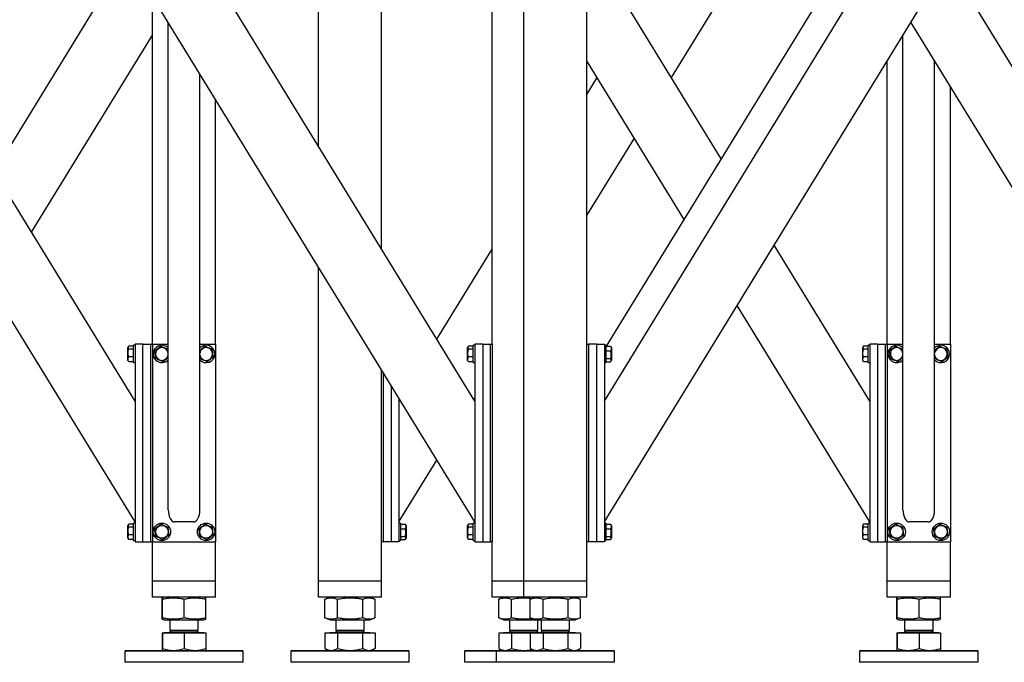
# Model space of a CAD drawing. Header units: millimetres. Extents: x 5 to 589, y 5 to 415.
# Tile 47 of 126: x 57 to 107, y 365 to 397. Entities that reach past the tile are written whole.
import ezdxf

# ---------------------------------------------------------------- set-up
doc = ezdxf.new("R2010")
doc.units = ezdxf.units.MM
doc.layers.add('TRAIT-FORT', color=4, linetype='Continuous', lineweight=25)

msp = doc.modelspace()

# ---------------------------------------------------------------- linework, layer by layer
at = {"layer": 'TRAIT-FORT', "color": 4, "linetype": 'Continuous', "lineweight": 25}
for p, q in [((55.883, 389.486), (62.605, 400.439)), ((80.203, 371.769), (62.403, 400.769)), ((80.203, 377.886), (66.157, 400.769)), ((72.283, 390.79), (72.283, 400.769)), ((75.483, 385.576), (75.483, 400.769)), ((81.083, 380.769), (81.083, 400.769)), ((82.683, 368.769), (82.683, 400.769)), ((85.883, 380.769), (85.883, 400.769)), ((92.683, 390.138), (86.378, 400.409)), ((86.763, 377.886), (100.808, 400.769)), ((86.763, 371.769), (104.563, 400.769)), ((86.864, 380.659), (99.113, 400.614)), ((90.16, 394.248), (94.073, 400.623)), ((117.803, 377.886), (104.16, 400.113)), ((63.883, 380.769), (63.883, 398.358)), ((64.683, 372.381), (64.683, 397.054)), ((117.803, 371.769), (102.283, 397.054)), ((57.76, 386.428), (63.883, 396.403)), ((101.883, 372.381), (101.883, 396.403)), ((63.003, 377.886), (52.36, 395.225)), ((90.805, 387.079), (85.883, 395.099)), ((101.083, 380.769), (101.083, 395.099)), ((103.483, 372.381), (103.483, 395.099)), ((66.283, 372.381), (66.283, 394.448)), ((85.883, 393.396), (86.405, 394.248)), ((104.283, 380.769), (104.283, 393.796)), ((67.083, 380.769), (67.083, 393.144)), ((63.003, 371.769), (50.483, 392.167)), ((85.883, 387.279), (88.283, 391.189)), ((78.283, 381.014), (81.083, 385.576)), ((100.203, 377.886), (95.36, 385.776)), ((72.283, 368.769), (72.283, 384.672)), ((100.203, 371.769), (93.483, 382.717)), ((62.67, 380.639), (62.643, 380.592)), ((62.643, 379.946), (62.643, 380.592)), ((62.923, 380.659), (62.683, 380.659)), ((62.923, 380.506), (62.683, 380.506)), ((63.003, 380.709), (62.923, 380.709)), ((62.923, 379.829), (62.923, 380.709)), ((63.003, 380.769), (63.003, 370.769)), ((63.403, 380.769), (63.003, 380.769)), ((63.403, 370.769), (63.403, 380.769)), ((63.403, 380.769), (63.803, 380.769)), ((63.803, 370.769), (63.803, 380.769)), ((63.803, 380.769), (63.883, 380.769)), ((63.883, 380.769), (63.883, 370.769)), ((63.883, 380.769), (64.683, 380.769)), ((66.283, 380.769), (67.083, 380.769)), ((67.083, 380.769), (67.083, 370.769)), ((79.87, 380.639), (79.843, 380.592)), ((79.843, 379.946), (79.843, 380.592)), ((80.123, 380.659), (79.883, 380.659)), ((80.123, 380.506), (79.883, 380.506)), ((80.203, 380.709), (80.123, 380.709)), ((80.123, 379.829), (80.123, 380.709)), ((80.203, 380.769), (80.203, 370.769)), ((80.603, 380.769), (80.203, 380.769)), ((80.603, 380.769), (80.603, 370.769)), ((80.603, 380.769), (81.003, 380.769)), ((81.003, 370.769), (81.003, 380.769)), ((81.003, 380.769), (81.083, 380.769)), ((81.083, 380.769), (81.083, 370.769)), ((85.883, 370.769), (85.883, 380.769)), ((85.883, 380.769), (85.963, 380.769)), ((85.963, 380.769), (85.963, 370.769)), ((86.363, 380.769), (85.963, 380.769)), ((86.363, 380.769), (86.363, 370.769)), ((86.363, 380.769), (86.763, 380.769)), ((86.763, 380.769), (86.763, 370.769)), ((86.843, 380.709), (86.763, 380.709)), ((86.843, 380.709), (86.843, 380.439)), ((86.843, 380.659), (87.083, 380.659)), ((86.843, 380.439), (86.843, 379.829)), ((86.843, 380.422), (87.083, 380.422)), ((87.083, 380.659), (87.094, 380.638)), ((87.123, 380.592), (87.096, 380.639)), ((87.123, 380.592), (87.123, 380.229)), ((99.87, 380.639), (99.843, 380.592)), ((99.843, 379.946), (99.843, 380.592)), ((100.123, 380.659), (99.883, 380.659)), ((100.123, 380.506), (99.883, 380.506)), ((100.203, 380.709), (100.123, 380.709)), ((100.123, 379.829), (100.123, 380.709)), ((100.203, 380.769), (100.203, 370.769)), ((100.603, 380.769), (100.203, 380.769)), ((100.603, 380.769), (101.003, 380.769)), ((100.603, 370.769), (100.603, 380.769)), ((101.003, 370.769), (101.003, 380.769)), ((101.003, 380.769), (101.083, 380.769)), ((101.083, 380.769), (101.083, 370.769)), ((101.083, 380.769), (101.883, 380.769)), ((103.483, 380.769), (104.283, 380.769)), ((104.283, 380.769), (104.283, 370.769)), ((62.643, 379.946), (62.67, 379.899)), ((62.683, 379.879), (62.671, 379.9)), ((62.923, 380.116), (62.683, 380.116)), ((62.923, 379.879), (62.683, 379.879)), ((66.29, 380.032), (66.283, 380.087)), ((79.843, 379.946), (79.87, 379.899)), ((79.883, 379.879), (79.871, 379.9)), ((80.123, 380.116), (79.883, 380.116)), ((80.123, 379.879), (79.883, 379.879)), ((86.843, 380.032), (87.083, 380.032)), ((86.843, 379.879), (87.083, 379.879)), ((87.096, 379.899), (87.123, 379.946)), ((87.123, 380.229), (87.123, 379.946)), ((99.843, 379.946), (99.87, 379.899)), ((99.883, 379.879), (99.871, 379.9)), ((100.123, 380.116), (99.883, 380.116)), ((100.123, 379.879), (99.883, 379.879)), ((103.49, 380.032), (103.483, 380.087)), ((62.923, 379.829), (63.003, 379.829)), ((75.483, 370.769), (75.483, 379.459)), ((80.123, 379.829), (80.203, 379.829)), ((86.763, 379.829), (86.843, 379.829)), ((100.123, 379.829), (100.203, 379.829)), ((75.563, 379.329), (75.563, 370.769)), ((75.963, 378.677), (75.963, 370.769)), ((76.363, 378.025), (76.363, 370.769)), ((76.363, 377.886), (76.405, 377.956)), ((80.16, 377.956), (80.203, 378.025)), ((76.363, 371.769), (78.283, 374.897)), ((62.67, 371.639), (62.643, 371.592)), ((62.643, 370.946), (62.643, 371.592)), ((62.923, 371.659), (62.683, 371.659)), ((62.923, 371.506), (62.683, 371.506)), ((63.003, 371.709), (62.923, 371.709)), ((62.923, 370.829), (62.923, 371.709)), ((65.963, 371.769), (65.003, 371.769)), ((76.443, 371.709), (76.363, 371.709)), ((76.443, 371.709), (76.443, 371.439)), ((76.443, 371.659), (76.683, 371.659)), ((76.443, 371.439), (76.443, 370.829)), ((76.443, 371.422), (76.683, 371.422)), ((76.683, 371.659), (76.694, 371.638)), ((76.723, 371.592), (76.696, 371.639)), ((76.723, 371.592), (76.723, 371.229)), ((79.87, 371.639), (79.843, 371.592)), ((79.843, 370.946), (79.843, 371.592)), ((80.123, 371.659), (79.883, 371.659)), ((80.123, 371.506), (79.883, 371.506)), ((80.203, 371.709), (80.123, 371.709)), ((80.123, 370.829), (80.123, 371.709)), ((86.843, 371.709), (86.763, 371.709)), ((86.843, 371.709), (86.843, 371.439)), ((86.843, 371.659), (87.083, 371.659)), ((86.843, 371.439), (86.843, 370.829)), ((86.843, 371.422), (87.083, 371.422)), ((87.083, 371.659), (87.094, 371.638)), ((87.123, 371.592), (87.096, 371.639)), ((87.123, 371.592), (87.123, 371.229)), ((99.87, 371.639), (99.843, 371.592)), ((99.843, 370.946), (99.843, 371.592)), ((100.123, 371.659), (99.883, 371.659)), ((100.123, 371.506), (99.883, 371.506)), ((100.203, 371.709), (100.123, 371.709)), ((100.123, 370.829), (100.123, 371.709)), ((103.163, 371.769), (102.203, 371.769)), ((62.643, 370.946), (62.67, 370.899)), ((62.683, 370.879), (62.671, 370.9)), ((62.923, 371.116), (62.683, 371.116)), ((76.443, 371.032), (76.683, 371.032)), ((76.696, 370.899), (76.723, 370.946)), ((76.723, 371.229), (76.723, 370.946)), ((79.843, 370.946), (79.87, 370.899)), ((79.883, 370.879), (79.871, 370.9)), ((80.123, 371.116), (79.883, 371.116)), ((86.843, 371.032), (87.083, 371.032)), ((87.096, 370.899), (87.123, 370.946)), ((87.123, 371.229), (87.123, 370.946)), ((99.843, 370.946), (99.87, 370.899)), ((99.883, 370.879), (99.871, 370.9)), ((100.123, 371.116), (99.883, 371.116)), ((62.923, 370.879), (62.683, 370.879)), ((62.923, 370.829), (63.003, 370.829)), ((63.003, 370.769), (63.403, 370.769)), ((63.403, 370.769), (63.803, 370.769)), ((63.883, 370.769), (63.803, 370.769)), ((63.883, 368.769), (63.883, 370.769)), ((63.883, 370.769), (67.083, 370.769)), ((67.083, 368.769), (67.083, 370.769)), ((75.483, 368.769), (75.483, 370.769)), ((75.563, 370.769), (75.483, 370.769)), ((75.963, 370.769), (75.563, 370.769)), ((76.363, 370.769), (75.963, 370.769)), ((76.363, 370.829), (76.443, 370.829)), ((76.443, 370.879), (76.683, 370.879)), ((80.123, 370.879), (79.883, 370.879)), ((80.123, 370.829), (80.203, 370.829)), ((80.203, 370.769), (80.603, 370.769)), ((80.603, 370.769), (81.003, 370.769)), ((81.083, 370.769), (81.003, 370.769)), ((81.083, 368.769), (81.083, 370.769)), ((85.883, 368.769), (85.883, 370.769)), ((85.963, 370.769), (85.883, 370.769)), ((86.363, 370.769), (85.963, 370.769)), ((86.763, 370.769), (86.363, 370.769)), ((86.763, 370.829), (86.843, 370.829)), ((86.843, 370.879), (87.083, 370.879)), ((100.123, 370.879), (99.883, 370.879)), ((100.123, 370.829), (100.203, 370.829)), ((100.203, 370.769), (100.603, 370.769)), ((100.603, 370.769), (101.003, 370.769)), ((101.083, 370.769), (101.003, 370.769)), ((101.083, 368.769), (101.083, 370.769)), ((101.083, 370.769), (104.283, 370.769)), ((104.283, 368.769), (104.283, 370.769)), ((64.203, 368.769), (63.883, 368.769)), ((63.883, 367.969), (63.883, 368.769)), ((66.763, 368.769), (64.203, 368.769)), ((67.083, 368.769), (66.763, 368.769)), ((67.083, 367.969), (67.083, 368.769)), ((72.603, 368.769), (72.283, 368.769)), ((72.283, 367.969), (72.283, 368.769)), ((75.163, 368.769), (72.603, 368.769)), ((75.483, 368.769), (75.163, 368.769)), ((75.483, 367.969), (75.483, 368.769)), ((81.403, 368.769), (81.083, 368.769)), ((81.083, 367.969), (81.083, 368.769)), ((82.683, 368.769), (81.403, 368.769)), ((83.003, 368.769), (82.683, 368.769)), ((82.683, 367.969), (82.683, 368.769)), ((85.563, 368.769), (83.003, 368.769)), ((85.883, 368.769), (85.563, 368.769)), ((85.883, 367.969), (85.883, 368.769)), ((101.403, 368.769), (101.083, 368.769)), ((101.083, 367.969), (101.083, 368.769)), ((103.963, 368.769), (101.403, 368.769)), ((104.283, 368.769), (103.963, 368.769)), ((104.283, 367.969), (104.283, 368.769)), ((64.203, 367.969), (63.883, 367.969)), ((66.763, 367.969), (64.203, 367.969)), ((64.474, 367.969), (64.382, 367.932)), ((66.584, 367.932), (66.492, 367.969)), ((67.083, 367.969), (66.763, 367.969)), ((72.603, 367.969), (72.283, 367.969)), ((75.163, 367.969), (72.603, 367.969)), ((72.874, 367.969), (72.621, 367.867)), ((75.144, 367.867), (74.892, 367.969)), ((75.483, 367.969), (75.163, 367.969)), ((81.403, 367.969), (81.083, 367.969)), ((82.683, 367.969), (81.403, 367.969)), ((81.674, 367.969), (81.421, 367.867)), ((83.003, 367.969), (82.683, 367.969)), ((85.563, 367.969), (83.003, 367.969)), ((83.274, 367.969), (83.021, 367.867)), ((85.544, 367.867), (85.292, 367.969)), ((85.883, 367.969), (85.563, 367.969)), ((101.403, 367.969), (101.083, 367.969)), ((103.963, 367.969), (101.403, 367.969)), ((101.674, 367.969), (101.582, 367.932)), ((103.784, 367.932), (103.692, 367.969)), ((104.283, 367.969), (103.963, 367.969)), ((64.375, 366.915), (64.375, 367.864)), ((64.391, 366.915), (64.391, 367.864)), ((65.498, 366.915), (65.498, 367.864)), ((66.59, 366.915), (66.59, 367.864)), ((72.622, 367.867), (72.613, 367.864)), ((72.613, 366.915), (72.613, 367.864)), ((73.261, 366.915), (73.261, 367.864)), ((74.531, 366.915), (74.531, 367.864)), ((75.153, 366.915), (75.153, 367.864)), ((81.422, 367.867), (81.413, 367.864)), ((81.413, 366.915), (81.413, 367.864)), ((82.061, 366.915), (82.061, 367.864)), ((83.022, 367.867), (83.013, 367.864)), ((83.013, 366.915), (83.013, 367.864)), ((83.661, 366.915), (83.661, 367.864)), ((84.931, 366.915), (84.931, 367.864)), ((85.553, 366.915), (85.553, 367.864)), ((101.575, 366.915), (101.575, 367.864)), ((101.591, 366.915), (101.591, 367.864)), ((102.698, 366.915), (102.698, 367.864)), ((103.79, 366.915), (103.79, 367.864)), ((72.613, 366.915), (72.622, 366.911)), ((72.621, 366.911), (72.874, 366.809)), ((74.892, 366.809), (75.144, 366.911)), ((81.413, 366.915), (81.422, 366.911)), ((81.421, 366.911), (81.674, 366.809)), ((83.013, 366.915), (83.022, 366.911)), ((83.021, 366.911), (83.274, 366.809)), ((85.292, 366.809), (85.544, 366.911)), ((64.382, 366.846), (64.474, 366.809)), ((64.474, 366.809), (66.363, 366.809)), ((64.763, 366.809), (64.763, 366.296)), ((66.203, 366.296), (66.203, 366.809)), ((66.363, 366.809), (66.492, 366.809)), ((66.492, 366.809), (66.583, 366.846)), ((72.874, 366.809), (73.389, 366.809)), ((73.163, 366.809), (73.163, 366.296)), ((73.389, 366.809), (74.892, 366.809)), ((74.603, 366.296), (74.603, 366.809)), ((81.674, 366.809), (83.274, 366.809)), ((81.963, 366.809), (81.963, 366.296)), ((83.274, 366.809), (83.789, 366.809)), ((83.403, 366.296), (83.403, 366.809)), ((83.563, 366.809), (83.563, 366.296)), ((83.789, 366.809), (85.292, 366.809)), ((85.003, 366.296), (85.003, 366.809)), ((101.582, 366.846), (101.674, 366.809)), ((101.674, 366.809), (103.563, 366.809)), ((101.963, 366.809), (101.963, 366.296)), ((103.403, 366.296), (103.403, 366.809)), ((103.563, 366.809), (103.692, 366.809)), ((103.692, 366.809), (103.783, 366.846)), ((64.375, 366.161), (64.375, 365.367)), ((64.375, 366.161), (64.391, 366.161)), ((64.391, 366.161), (64.391, 365.367)), ((64.391, 366.161), (65.498, 366.161)), ((64.461, 366.169), (64.461, 366.161)), ((64.461, 366.169), (66.505, 366.169)), ((64.849, 366.296), (64.763, 366.209)), ((64.763, 366.296), (66.203, 366.296)), ((64.763, 366.209), (64.864, 366.209)), ((64.864, 366.209), (66.203, 366.209)), ((65.498, 366.161), (65.498, 365.367)), ((65.498, 366.161), (66.59, 366.161)), ((66.203, 366.209), (66.116, 366.296)), ((66.505, 366.161), (66.505, 366.169)), ((66.59, 366.161), (66.59, 365.367)), ((72.613, 366.161), (72.613, 365.367)), ((72.613, 366.161), (73.261, 366.161)), ((72.861, 366.169), (72.861, 366.161)), ((72.861, 366.169), (74.905, 366.169)), ((73.249, 366.296), (73.163, 366.209)), ((73.163, 366.296), (74.603, 366.296)), ((73.163, 366.209), (74.603, 366.209)), ((73.261, 366.161), (74.531, 366.161)), ((73.261, 366.161), (73.261, 365.367)), ((74.603, 366.209), (74.516, 366.296)), ((74.531, 365.367), (74.531, 366.161)), ((74.531, 366.161), (75.153, 366.161)), ((74.905, 366.161), (74.905, 366.169)), ((75.153, 366.161), (75.153, 365.367)), ((81.413, 366.161), (81.413, 365.367)), ((81.413, 366.161), (82.061, 366.161)), ((81.661, 366.169), (81.661, 366.161)), ((81.661, 366.169), (81.804, 366.169)), ((81.804, 366.169), (83.261, 366.169)), ((82.049, 366.296), (81.963, 366.209)), ((81.963, 366.296), (82.064, 366.296)), ((81.963, 366.209), (83.05, 366.209)), ((82.061, 366.161), (82.061, 365.367)), ((82.061, 366.161), (83.013, 366.161)), ((82.064, 366.296), (83.403, 366.296)), ((83.013, 366.161), (83.013, 365.367)), ((83.013, 366.161), (83.661, 366.161)), ((83.05, 366.209), (83.403, 366.209)), ((83.261, 366.169), (83.261, 366.161)), ((83.261, 366.169), (85.305, 366.169)), ((83.403, 366.209), (83.316, 366.296)), ((83.649, 366.296), (83.563, 366.209)), ((83.563, 366.296), (85.003, 366.296)), ((83.563, 366.209), (85.003, 366.209)), ((83.661, 366.161), (83.661, 365.367)), ((83.661, 366.161), (84.931, 366.161)), ((85.003, 366.209), (84.916, 366.296)), ((84.931, 365.367), (84.931, 366.161)), ((84.931, 366.161), (85.553, 366.161)), ((85.305, 366.161), (85.305, 366.169)), ((85.553, 366.161), (85.553, 365.367)), ((101.575, 366.161), (101.575, 365.367)), ((101.575, 366.161), (101.591, 366.161)), ((101.591, 366.161), (101.591, 365.367)), ((101.591, 366.161), (102.698, 366.161)), ((101.661, 366.169), (101.661, 366.161)), ((101.661, 366.169), (103.705, 366.169)), ((102.049, 366.296), (101.963, 366.209)), ((101.963, 366.296), (103.403, 366.296)), ((101.963, 366.209), (102.064, 366.209)), ((102.064, 366.209), (103.403, 366.209)), ((102.698, 366.161), (102.698, 365.367)), ((102.698, 366.161), (103.79, 366.161)), ((103.403, 366.209), (103.316, 366.296)), ((103.705, 366.161), (103.705, 366.169)), ((103.79, 366.161), (103.79, 365.367)), ((62.523, 365.269), (62.483, 365.229)), ((62.483, 365.229), (62.483, 364.669)), ((64.23, 365.229), (62.483, 365.229)), ((62.523, 365.269), (64.247, 365.269)), ((68.483, 365.229), (64.23, 365.229)), ((64.247, 365.269), (68.443, 365.269)), ((68.483, 365.229), (68.443, 365.269)), ((68.483, 364.669), (68.483, 365.229)), ((70.923, 365.269), (70.883, 365.229)), ((70.883, 365.229), (70.883, 364.669)), ((76.883, 365.229), (70.883, 365.229)), ((70.923, 365.269), (76.843, 365.269)), ((72.621, 365.363), (72.613, 365.367)), ((72.621, 365.363), (72.783, 365.269)), ((74.983, 365.269), (75.145, 365.363)), ((76.883, 365.229), (76.843, 365.269)), ((76.883, 364.669), (76.883, 365.229)), ((79.723, 365.269), (79.683, 365.229)), ((79.683, 365.229), (79.683, 364.669)), ((81.283, 365.229), (79.683, 365.229)), ((79.723, 365.269), (81.323, 365.269)), ((81.323, 365.269), (81.283, 365.229)), ((81.283, 365.229), (81.283, 364.669)), ((87.283, 365.229), (81.283, 365.229)), ((81.323, 365.269), (87.243, 365.269)), ((81.421, 365.363), (81.413, 365.367)), ((81.421, 365.363), (81.583, 365.269)), ((83.021, 365.363), (83.013, 365.367)), ((83.021, 365.363), (83.183, 365.269)), ((85.383, 365.269), (85.545, 365.363)), ((87.283, 365.229), (87.243, 365.269)), ((87.283, 364.669), (87.283, 365.229)), ((99.723, 365.269), (99.683, 365.229)), ((99.683, 365.229), (99.683, 364.669)), ((101.43, 365.229), (99.683, 365.229)), ((99.723, 365.269), (101.447, 365.269)), ((105.683, 365.229), (101.43, 365.229)), ((101.447, 365.269), (105.643, 365.269)), ((105.683, 365.229), (105.643, 365.269)), ((105.683, 364.669), (105.683, 365.229)), ((68.483, 364.669), (62.483, 364.669)), ((76.609, 364.669), (70.883, 364.669)), ((76.883, 364.669), (76.609, 364.669)), ((81.283, 364.669), (79.683, 364.669)), ((87.009, 364.669), (81.283, 364.669)), ((87.283, 364.669), (87.009, 364.669)), ((105.683, 364.669), (99.683, 364.669))]:
    msp.add_line(p, q, dxfattribs=at)
for centre, radius in [((64.363, 371.269), 0.44), ((64.363, 371.269), 0.323), ((66.603, 371.269), 0.44), ((66.603, 371.269), 0.323), ((101.563, 371.269), 0.44), ((101.563, 371.269), 0.323), ((103.803, 371.269), 0.44), ((103.803, 371.269), 0.323)]:
    msp.add_circle(centre, radius, dxfattribs=at)
for centre, radius, start, end in [((64.363, 380.269), 0.44, 157.2765, 316.6582), ((64.363, 380.269), 0.44, 43.3418, 157.2765), ((64.363, 380.269), 0.323, 7.8151, 187.0938), ((66.603, 380.269), 0.323, 187.0938, 172.1849), ((66.603, 380.269), 0.44, 223.3418, 136.6582), ((101.563, 380.269), 0.44, 157.2765, 316.6582), ((101.563, 380.269), 0.44, 43.3418, 157.2765), ((101.563, 380.269), 0.323, 7.8151, 187.0938), ((103.803, 380.269), 0.323, 187.0938, 172.1849), ((103.803, 380.269), 0.44, 223.3418, 136.6582), ((64.363, 380.269), 0.323, 187.0938, 352.1849), ((101.563, 380.269), 0.323, 187.0938, 352.1849), ((64.723, 366.209), 0.04, 270, 0), ((66.243, 366.209), 0.04, 180, 270), ((73.123, 366.209), 0.04, 270, 0), ((74.643, 366.209), 0.04, 180, 270), ((81.923, 366.209), 0.04, 270, 0), ((83.443, 366.209), 0.04, 180, 270), ((83.523, 366.209), 0.04, 270, 0), ((85.043, 366.209), 0.04, 180, 270), ((101.923, 366.209), 0.04, 270, 0), ((103.443, 366.209), 0.04, 180, 270)]:
    msp.add_arc(centre, radius, start, end, dxfattribs=at)
for centre, start_param, end_param in [((65.003, 372.381), 1.570796, 3.141593), ((65.963, 372.381), 3.141593, 4.712389), ((102.203, 372.381), 1.570796, 3.141593), ((103.163, 372.381), 3.141593, 4.712389)]:
    msp.add_ellipse(centre, major_axis=(0, 0.612), ratio=0.523113, start_param=start_param, end_param=end_param, dxfattribs=at)
for points, knots in [([(62.683, 380.116), (62.671, 380.166), (62.651, 380.248), (62.653, 380.367), (62.667, 380.447), (62.679, 380.493), (62.683, 380.506)], [0, 0, 0, 0, 0.385549, 0.637642, 0.896546, 1, 1, 1, 1]), ([(62.683, 380.659), (62.674, 380.645), (62.656, 380.619), (62.65, 380.579), (62.659, 380.541), (62.675, 380.518), (62.683, 380.506)], [0, 0, 0, 0, 0.264605, 0.534948, 0.765343, 1, 1, 1, 1]), ([(64.314, 380.659), (64.287, 380.638), (64.232, 380.597), (64.151, 380.535), (64.073, 380.476), (64.025, 380.44), (64.001, 380.422)], [0, 0, 0, 0, 0.264605, 0.534948, 0.765343, 1, 1, 1, 1]), ([(64.05, 380.032), (64.043, 380.082), (64.033, 380.164), (64.018, 380.283), (64.008, 380.363), (64.003, 380.409), (64.001, 380.422)], [0, 0, 0, 0, 0.385549, 0.637642, 0.896546, 1, 1, 1, 1]), ([(64.314, 380.659), (64.346, 380.645), (64.409, 380.619), (64.503, 380.579), (64.593, 380.541), (64.648, 380.518), (64.676, 380.506)], [0, 0, 0, 0, 0.2646049, 0.5349477, 0.7653431, 1, 1, 1, 1]), ([(64.683, 380.451), (64.682, 380.456), (64.68, 380.475), (64.678, 380.493), (64.676, 380.506)], [0, 0, 0, 0, 0.2777344, 1, 1, 1, 1]), ([(66.554, 380.659), (66.527, 380.638), (66.472, 380.597), (66.391, 380.535), (66.327, 380.487), (66.293, 380.461), (66.283, 380.453)], [0, 0, 0, 0, 0.305751, 0.618131, 0.884353, 1, 1, 1, 1]), ([(66.554, 380.659), (66.586, 380.645), (66.649, 380.619), (66.743, 380.579), (66.833, 380.541), (66.888, 380.518), (66.916, 380.506)], [0, 0, 0, 0, 0.2646049, 0.5349477, 0.7653431, 1, 1, 1, 1]), ([(66.964, 380.116), (66.958, 380.166), (66.948, 380.248), (66.933, 380.367), (66.923, 380.447), (66.918, 380.493), (66.916, 380.506)], [0, 0, 0, 0, 0.385549, 0.637642, 0.896546, 1, 1, 1, 1]), ([(79.883, 380.116), (79.871, 380.166), (79.851, 380.248), (79.853, 380.367), (79.867, 380.447), (79.879, 380.493), (79.883, 380.506)], [0, 0, 0, 0, 0.385549, 0.637642, 0.896546, 1, 1, 1, 1]), ([(79.883, 380.659), (79.874, 380.645), (79.856, 380.619), (79.85, 380.579), (79.859, 380.541), (79.875, 380.518), (79.883, 380.506)], [0, 0, 0, 0, 0.264605, 0.534948, 0.765343, 1, 1, 1, 1]), ([(87.083, 380.659), (87.091, 380.638), (87.109, 380.597), (87.116, 380.535), (87.106, 380.476), (87.09, 380.44), (87.083, 380.422)], [0, 0, 0, 0, 0.264605, 0.534948, 0.765343, 1, 1, 1, 1]), ([(87.083, 380.032), (87.095, 380.082), (87.115, 380.164), (87.113, 380.283), (87.099, 380.363), (87.086, 380.409), (87.083, 380.422)], [0, 0, 0, 0, 0.3855495, 0.6376419, 0.8965462, 1, 1, 1, 1]), ([(99.883, 380.116), (99.871, 380.166), (99.851, 380.248), (99.853, 380.367), (99.867, 380.447), (99.879, 380.493), (99.883, 380.506)], [0, 0, 0, 0, 0.385549, 0.637642, 0.896546, 1, 1, 1, 1]), ([(99.883, 380.659), (99.874, 380.645), (99.856, 380.619), (99.85, 380.579), (99.859, 380.541), (99.875, 380.518), (99.883, 380.506)], [0, 0, 0, 0, 0.264605, 0.534948, 0.765343, 1, 1, 1, 1]), ([(101.514, 380.659), (101.487, 380.638), (101.432, 380.597), (101.351, 380.535), (101.273, 380.476), (101.225, 380.44), (101.201, 380.422)], [0, 0, 0, 0, 0.264605, 0.534948, 0.765343, 1, 1, 1, 1]), ([(101.25, 380.032), (101.243, 380.082), (101.233, 380.164), (101.218, 380.283), (101.208, 380.363), (101.203, 380.409), (101.201, 380.422)], [0, 0, 0, 0, 0.385549, 0.637642, 0.896546, 1, 1, 1, 1]), ([(101.514, 380.659), (101.546, 380.645), (101.609, 380.619), (101.703, 380.579), (101.793, 380.541), (101.848, 380.518), (101.876, 380.506)], [0, 0, 0, 0, 0.264605, 0.534948, 0.765343, 1, 1, 1, 1]), ([(101.883, 380.451), (101.882, 380.456), (101.88, 380.475), (101.878, 380.493), (101.876, 380.506)], [0, 0, 0, 0, 0.277734, 1, 1, 1, 1]), ([(103.754, 380.659), (103.727, 380.638), (103.672, 380.597), (103.591, 380.535), (103.527, 380.487), (103.493, 380.461), (103.483, 380.453)], [0, 0, 0, 0, 0.305751, 0.618131, 0.884353, 1, 1, 1, 1]), ([(103.754, 380.659), (103.786, 380.645), (103.849, 380.619), (103.943, 380.579), (104.033, 380.541), (104.088, 380.518), (104.116, 380.506)], [0, 0, 0, 0, 0.264605, 0.534948, 0.765343, 1, 1, 1, 1]), ([(104.164, 380.116), (104.158, 380.166), (104.148, 380.248), (104.133, 380.367), (104.123, 380.447), (104.118, 380.493), (104.116, 380.506)], [0, 0, 0, 0, 0.385549, 0.637642, 0.896546, 1, 1, 1, 1]), ([(62.683, 379.879), (62.674, 379.9), (62.656, 379.942), (62.65, 380.003), (62.659, 380.062), (62.675, 380.098), (62.683, 380.116)], [0, 0, 0, 0, 0.264605, 0.534948, 0.765343, 1, 1, 1, 1]), ([(64.411, 379.879), (64.38, 379.893), (64.316, 379.92), (64.222, 379.959), (64.132, 379.997), (64.077, 380.021), (64.05, 380.032)], [0, 0, 0, 0, 0.264605, 0.534948, 0.765343, 1, 1, 1, 1]), ([(64.411, 379.879), (64.438, 379.9), (64.493, 379.942), (64.575, 380.003), (64.638, 380.051), (64.672, 380.077), (64.683, 380.085)], [0, 0, 0, 0, 0.305751, 0.618131, 0.884353, 1, 1, 1, 1]), ([(66.651, 379.879), (66.62, 379.893), (66.556, 379.92), (66.462, 379.959), (66.372, 379.997), (66.317, 380.021), (66.29, 380.032)], [0, 0, 0, 0, 0.264605, 0.534948, 0.765343, 1, 1, 1, 1]), ([(66.651, 379.879), (66.678, 379.9), (66.733, 379.942), (66.815, 380.003), (66.893, 380.062), (66.94, 380.098), (66.964, 380.116)], [0, 0, 0, 0, 0.264605, 0.534948, 0.765343, 1, 1, 1, 1]), ([(79.883, 379.879), (79.874, 379.9), (79.856, 379.942), (79.85, 380.003), (79.859, 380.062), (79.875, 380.098), (79.883, 380.116)], [0, 0, 0, 0, 0.264605, 0.534948, 0.765343, 1, 1, 1, 1]), ([(87.083, 379.879), (87.091, 379.893), (87.109, 379.92), (87.116, 379.959), (87.106, 379.997), (87.09, 380.021), (87.083, 380.032)], [0, 0, 0, 0, 0.264605, 0.534948, 0.765343, 1, 1, 1, 1]), ([(99.883, 379.879), (99.874, 379.9), (99.856, 379.942), (99.85, 380.003), (99.859, 380.062), (99.875, 380.098), (99.883, 380.116)], [0, 0, 0, 0, 0.264605, 0.534948, 0.765343, 1, 1, 1, 1]), ([(101.611, 379.879), (101.58, 379.893), (101.516, 379.92), (101.422, 379.959), (101.332, 379.997), (101.277, 380.021), (101.25, 380.032)], [0, 0, 0, 0, 0.264605, 0.534948, 0.765343, 1, 1, 1, 1]), ([(101.611, 379.879), (101.638, 379.9), (101.693, 379.942), (101.775, 380.003), (101.838, 380.051), (101.872, 380.077), (101.883, 380.085)], [0, 0, 0, 0, 0.305751, 0.618131, 0.884353, 1, 1, 1, 1]), ([(103.851, 379.879), (103.82, 379.893), (103.756, 379.92), (103.662, 379.959), (103.572, 379.997), (103.517, 380.021), (103.49, 380.032)], [0, 0, 0, 0, 0.264605, 0.534948, 0.765343, 1, 1, 1, 1]), ([(103.851, 379.879), (103.878, 379.9), (103.933, 379.942), (104.015, 380.003), (104.093, 380.062), (104.14, 380.098), (104.164, 380.116)], [0, 0, 0, 0, 0.264605, 0.534948, 0.765343, 1, 1, 1, 1]), ([(62.683, 371.116), (62.671, 371.166), (62.651, 371.248), (62.653, 371.367), (62.667, 371.447), (62.679, 371.493), (62.683, 371.506)], [0, 0, 0, 0, 0.385549, 0.637642, 0.896546, 1, 1, 1, 1]), ([(62.683, 371.659), (62.674, 371.645), (62.656, 371.619), (62.65, 371.579), (62.659, 371.541), (62.675, 371.518), (62.683, 371.506)], [0, 0, 0, 0, 0.264605, 0.534948, 0.765343, 1, 1, 1, 1]), ([(64.314, 371.659), (64.287, 371.638), (64.232, 371.597), (64.151, 371.535), (64.073, 371.476), (64.025, 371.44), (64.001, 371.422)], [0, 0, 0, 0, 0.264605, 0.534948, 0.765343, 1, 1, 1, 1]), ([(64.05, 371.032), (64.043, 371.082), (64.033, 371.164), (64.018, 371.283), (64.008, 371.363), (64.003, 371.409), (64.001, 371.422)], [0, 0, 0, 0, 0.385549, 0.637642, 0.896546, 1, 1, 1, 1]), ([(64.314, 371.659), (64.346, 371.645), (64.409, 371.619), (64.503, 371.579), (64.593, 371.541), (64.648, 371.518), (64.676, 371.506)], [0, 0, 0, 0, 0.2646049, 0.5349477, 0.7653431, 1, 1, 1, 1]), ([(64.724, 371.116), (64.718, 371.166), (64.708, 371.248), (64.693, 371.367), (64.683, 371.447), (64.678, 371.493), (64.676, 371.506)], [0, 0, 0, 0, 0.385549, 0.637642, 0.896546, 1, 1, 1, 1]), ([(66.554, 371.659), (66.527, 371.638), (66.472, 371.597), (66.391, 371.535), (66.313, 371.476), (66.265, 371.44), (66.241, 371.422)], [0, 0, 0, 0, 0.264605, 0.534948, 0.765343, 1, 1, 1, 1]), ([(66.29, 371.032), (66.283, 371.082), (66.273, 371.164), (66.258, 371.283), (66.248, 371.363), (66.243, 371.409), (66.241, 371.422)], [0, 0, 0, 0, 0.385549, 0.637642, 0.896546, 1, 1, 1, 1]), ([(66.554, 371.659), (66.586, 371.645), (66.649, 371.619), (66.743, 371.579), (66.833, 371.541), (66.888, 371.518), (66.916, 371.506)], [0, 0, 0, 0, 0.2646049, 0.5349477, 0.7653431, 1, 1, 1, 1]), ([(66.964, 371.116), (66.958, 371.166), (66.948, 371.248), (66.933, 371.367), (66.923, 371.447), (66.918, 371.493), (66.916, 371.506)], [0, 0, 0, 0, 0.385549, 0.637642, 0.896546, 1, 1, 1, 1]), ([(76.683, 371.659), (76.691, 371.638), (76.709, 371.597), (76.716, 371.535), (76.706, 371.476), (76.69, 371.44), (76.683, 371.422)], [0, 0, 0, 0, 0.264605, 0.534948, 0.765343, 1, 1, 1, 1]), ([(76.683, 371.032), (76.695, 371.082), (76.715, 371.164), (76.713, 371.283), (76.699, 371.363), (76.686, 371.409), (76.683, 371.422)], [0, 0, 0, 0, 0.385549, 0.637642, 0.896546, 1, 1, 1, 1]), ([(79.883, 371.116), (79.871, 371.166), (79.851, 371.248), (79.853, 371.367), (79.867, 371.447), (79.879, 371.493), (79.883, 371.506)], [0, 0, 0, 0, 0.385549, 0.637642, 0.896546, 1, 1, 1, 1]), ([(79.883, 371.659), (79.874, 371.645), (79.856, 371.619), (79.85, 371.579), (79.859, 371.541), (79.875, 371.518), (79.883, 371.506)], [0, 0, 0, 0, 0.264605, 0.534948, 0.765343, 1, 1, 1, 1]), ([(87.083, 371.659), (87.091, 371.638), (87.109, 371.597), (87.116, 371.535), (87.106, 371.476), (87.09, 371.44), (87.083, 371.422)], [0, 0, 0, 0, 0.264605, 0.534948, 0.765343, 1, 1, 1, 1]), ([(87.083, 371.032), (87.095, 371.082), (87.115, 371.164), (87.113, 371.283), (87.099, 371.363), (87.086, 371.409), (87.083, 371.422)], [0, 0, 0, 0, 0.385549, 0.637642, 0.896546, 1, 1, 1, 1]), ([(99.883, 371.116), (99.871, 371.166), (99.851, 371.248), (99.853, 371.367), (99.867, 371.447), (99.879, 371.493), (99.883, 371.506)], [0, 0, 0, 0, 0.385549, 0.637642, 0.896546, 1, 1, 1, 1]), ([(99.883, 371.659), (99.874, 371.645), (99.856, 371.619), (99.85, 371.579), (99.859, 371.541), (99.875, 371.518), (99.883, 371.506)], [0, 0, 0, 0, 0.264605, 0.534948, 0.765343, 1, 1, 1, 1]), ([(101.514, 371.659), (101.487, 371.638), (101.432, 371.597), (101.351, 371.535), (101.273, 371.476), (101.225, 371.44), (101.201, 371.422)], [0, 0, 0, 0, 0.264605, 0.534948, 0.765343, 1, 1, 1, 1]), ([(101.25, 371.032), (101.243, 371.082), (101.233, 371.164), (101.218, 371.283), (101.208, 371.363), (101.203, 371.409), (101.201, 371.422)], [0, 0, 0, 0, 0.385549, 0.637642, 0.896546, 1, 1, 1, 1]), ([(101.514, 371.659), (101.546, 371.645), (101.609, 371.619), (101.703, 371.579), (101.793, 371.541), (101.848, 371.518), (101.876, 371.506)], [0, 0, 0, 0, 0.264605, 0.534948, 0.765343, 1, 1, 1, 1]), ([(101.924, 371.116), (101.918, 371.166), (101.908, 371.248), (101.893, 371.367), (101.883, 371.447), (101.878, 371.493), (101.876, 371.506)], [0, 0, 0, 0, 0.385549, 0.637642, 0.896546, 1, 1, 1, 1]), ([(103.754, 371.659), (103.727, 371.638), (103.672, 371.597), (103.591, 371.535), (103.513, 371.476), (103.465, 371.44), (103.441, 371.422)], [0, 0, 0, 0, 0.264605, 0.534948, 0.765343, 1, 1, 1, 1]), ([(103.49, 371.032), (103.483, 371.082), (103.473, 371.164), (103.458, 371.283), (103.448, 371.363), (103.443, 371.409), (103.441, 371.422)], [0, 0, 0, 0, 0.385549, 0.637642, 0.896546, 1, 1, 1, 1]), ([(103.754, 371.659), (103.786, 371.645), (103.849, 371.619), (103.943, 371.579), (104.033, 371.541), (104.088, 371.518), (104.116, 371.506)], [0, 0, 0, 0, 0.264605, 0.534948, 0.765343, 1, 1, 1, 1]), ([(104.164, 371.116), (104.158, 371.166), (104.148, 371.248), (104.133, 371.367), (104.123, 371.447), (104.118, 371.493), (104.116, 371.506)], [0, 0, 0, 0, 0.385549, 0.637642, 0.896546, 1, 1, 1, 1]), ([(62.683, 370.879), (62.674, 370.9), (62.656, 370.942), (62.65, 371.003), (62.659, 371.062), (62.675, 371.098), (62.683, 371.116)], [0, 0, 0, 0, 0.264605, 0.534948, 0.765343, 1, 1, 1, 1]), ([(64.411, 370.879), (64.38, 370.893), (64.316, 370.92), (64.222, 370.959), (64.132, 370.997), (64.077, 371.021), (64.05, 371.032)], [0, 0, 0, 0, 0.264605, 0.534948, 0.765343, 1, 1, 1, 1]), ([(64.411, 370.879), (64.438, 370.9), (64.493, 370.942), (64.575, 371.003), (64.653, 371.062), (64.7, 371.098), (64.724, 371.116)], [0, 0, 0, 0, 0.264605, 0.534948, 0.765343, 1, 1, 1, 1]), ([(66.651, 370.879), (66.62, 370.893), (66.556, 370.92), (66.462, 370.959), (66.372, 370.997), (66.317, 371.021), (66.29, 371.032)], [0, 0, 0, 0, 0.264605, 0.534948, 0.765343, 1, 1, 1, 1]), ([(66.651, 370.879), (66.678, 370.9), (66.733, 370.942), (66.815, 371.003), (66.893, 371.062), (66.94, 371.098), (66.964, 371.116)], [0, 0, 0, 0, 0.264605, 0.534948, 0.765343, 1, 1, 1, 1]), ([(76.683, 370.879), (76.691, 370.893), (76.709, 370.92), (76.716, 370.959), (76.706, 370.997), (76.69, 371.021), (76.683, 371.032)], [0, 0, 0, 0, 0.264605, 0.534948, 0.765343, 1, 1, 1, 1]), ([(79.883, 370.879), (79.874, 370.9), (79.856, 370.942), (79.85, 371.003), (79.859, 371.062), (79.875, 371.098), (79.883, 371.116)], [0, 0, 0, 0, 0.264605, 0.534948, 0.765343, 1, 1, 1, 1]), ([(87.083, 370.879), (87.091, 370.893), (87.109, 370.92), (87.116, 370.959), (87.106, 370.997), (87.09, 371.021), (87.083, 371.032)], [0, 0, 0, 0, 0.264605, 0.534948, 0.765343, 1, 1, 1, 1]), ([(99.883, 370.879), (99.874, 370.9), (99.856, 370.942), (99.85, 371.003), (99.859, 371.062), (99.875, 371.098), (99.883, 371.116)], [0, 0, 0, 0, 0.264605, 0.534948, 0.765343, 1, 1, 1, 1]), ([(101.611, 370.879), (101.58, 370.893), (101.516, 370.92), (101.422, 370.959), (101.332, 370.997), (101.277, 371.021), (101.25, 371.032)], [0, 0, 0, 0, 0.264605, 0.534948, 0.765343, 1, 1, 1, 1]), ([(101.611, 370.879), (101.638, 370.9), (101.693, 370.942), (101.775, 371.003), (101.853, 371.062), (101.9, 371.098), (101.924, 371.116)], [0, 0, 0, 0, 0.264605, 0.534948, 0.765343, 1, 1, 1, 1]), ([(103.851, 370.879), (103.82, 370.893), (103.756, 370.92), (103.662, 370.959), (103.572, 370.997), (103.517, 371.021), (103.49, 371.032)], [0, 0, 0, 0, 0.264605, 0.534948, 0.765343, 1, 1, 1, 1]), ([(103.851, 370.879), (103.878, 370.9), (103.933, 370.942), (104.015, 371.003), (104.093, 371.062), (104.14, 371.098), (104.164, 371.116)], [0, 0, 0, 0, 0.264605, 0.534948, 0.765343, 1, 1, 1, 1]), ([(64.375, 367.864), (64.376, 367.879), (64.378, 367.909), (64.381, 367.931), (64.384, 367.934), (64.386, 367.923), (64.388, 367.901), (64.39, 367.876), (64.391, 367.864)], [0, 0, 0, 0, 0.202068, 0.3827, 0.555315, 0.692992, 0.838894, 1, 1, 1, 1]), ([(64.391, 367.864), (64.464, 367.879), (64.604, 367.909), (64.81, 367.931), (64.993, 367.934), (65.163, 367.923), (65.327, 367.901), (65.439, 367.876), (65.498, 367.864)], [0, 0, 0, 0, 0.202068, 0.3827, 0.555315, 0.692992, 0.838894, 1, 1, 1, 1]), ([(65.498, 367.864), (65.571, 367.879), (65.709, 367.909), (65.912, 367.931), (66.092, 367.934), (66.259, 367.923), (66.422, 367.901), (66.532, 367.876), (66.59, 367.864)], [0, 0, 0, 0, 0.202068, 0.3827, 0.555315, 0.692992, 0.838894, 1, 1, 1, 1]), ([(66.59, 367.864), (66.589, 367.879), (66.587, 367.908), (66.585, 367.93), (66.583, 367.93), (66.583, 367.93)], [0, 0, 0, 0, 0.412744, 0.781701, 1, 1, 1, 1]), ([(72.613, 367.864), (72.656, 367.879), (72.738, 367.909), (72.858, 367.931), (72.965, 367.934), (73.065, 367.923), (73.161, 367.901), (73.227, 367.876), (73.261, 367.864)], [0, 0, 0, 0, 0.202068, 0.3827, 0.555315, 0.692992, 0.838894, 1, 1, 1, 1]), ([(73.261, 367.864), (73.346, 367.879), (73.506, 367.909), (73.742, 367.931), (73.952, 367.934), (74.146, 367.923), (74.335, 367.901), (74.464, 367.876), (74.531, 367.864)], [0, 0, 0, 0, 0.202068, 0.3827, 0.555315, 0.692992, 0.838894, 1, 1, 1, 1]), ([(74.531, 367.864), (74.573, 367.879), (74.651, 367.909), (74.767, 367.931), (74.869, 367.934), (74.964, 367.923), (75.054, 367.901), (75.113, 367.879), (75.143, 367.867)], [0, 0, 0, 0, 0.205279, 0.388781, 0.564138, 0.704003, 0.852224, 1, 1, 1, 1]), ([(81.413, 367.864), (81.456, 367.879), (81.538, 367.909), (81.658, 367.931), (81.765, 367.934), (81.865, 367.923), (81.961, 367.901), (82.027, 367.876), (82.061, 367.864)], [0, 0, 0, 0, 0.202068, 0.3827, 0.555315, 0.692992, 0.838894, 1, 1, 1, 1]), ([(82.061, 367.864), (82.146, 367.879), (82.306, 367.909), (82.542, 367.931), (82.752, 367.934), (82.939, 367.924), (83.052, 367.909), (83.107, 367.902)], [0, 0, 0, 0, 0.245713, 0.465358, 0.675256, 0.84267, 1, 1, 1, 1]), ([(83.013, 367.864), (83.056, 367.879), (83.138, 367.909), (83.258, 367.931), (83.365, 367.934), (83.465, 367.923), (83.561, 367.901), (83.627, 367.876), (83.661, 367.864)], [0, 0, 0, 0, 0.202068, 0.3827, 0.555315, 0.692992, 0.838894, 1, 1, 1, 1]), ([(83.661, 367.864), (83.746, 367.879), (83.906, 367.909), (84.142, 367.931), (84.352, 367.934), (84.546, 367.923), (84.735, 367.901), (84.864, 367.876), (84.931, 367.864)], [0, 0, 0, 0, 0.202068, 0.3827, 0.555315, 0.692992, 0.838894, 1, 1, 1, 1]), ([(84.931, 367.864), (84.973, 367.879), (85.051, 367.909), (85.167, 367.931), (85.269, 367.934), (85.364, 367.923), (85.454, 367.901), (85.513, 367.879), (85.543, 367.867)], [0, 0, 0, 0, 0.205279, 0.388781, 0.564138, 0.704003, 0.852224, 1, 1, 1, 1]), ([(101.575, 367.864), (101.576, 367.879), (101.578, 367.909), (101.581, 367.931), (101.584, 367.934), (101.586, 367.923), (101.588, 367.901), (101.59, 367.876), (101.591, 367.864)], [0, 0, 0, 0, 0.202068, 0.3827, 0.555315, 0.692992, 0.838894, 1, 1, 1, 1]), ([(101.591, 367.864), (101.664, 367.879), (101.804, 367.909), (102.01, 367.931), (102.193, 367.934), (102.363, 367.923), (102.527, 367.901), (102.639, 367.876), (102.698, 367.864)], [0, 0, 0, 0, 0.202068, 0.3827, 0.555315, 0.692992, 0.838894, 1, 1, 1, 1]), ([(102.698, 367.864), (102.771, 367.879), (102.909, 367.909), (103.112, 367.931), (103.292, 367.934), (103.459, 367.923), (103.622, 367.901), (103.732, 367.876), (103.79, 367.864)], [0, 0, 0, 0, 0.202068, 0.3827, 0.555315, 0.692992, 0.838894, 1, 1, 1, 1]), ([(103.79, 367.864), (103.789, 367.879), (103.787, 367.908), (103.785, 367.93), (103.783, 367.93), (103.783, 367.93)], [0, 0, 0, 0, 0.412744, 0.781701, 1, 1, 1, 1]), ([(64.391, 366.915), (64.389, 366.899), (64.388, 366.869), (64.385, 366.847), (64.382, 366.844), (64.38, 366.855), (64.378, 366.878), (64.376, 366.902), (64.375, 366.915)], [0, 0, 0, 0, 0.202068, 0.3827, 0.555315, 0.692992, 0.838894, 1, 1, 1, 1]), ([(65.498, 366.915), (65.424, 366.899), (65.284, 366.869), (65.078, 366.847), (64.896, 366.844), (64.726, 366.855), (64.562, 366.878), (64.449, 366.902), (64.391, 366.915)], [0, 0, 0, 0, 0.202068, 0.3827, 0.555315, 0.692992, 0.838894, 1, 1, 1, 1]), ([(66.59, 366.915), (66.517, 366.899), (66.379, 366.869), (66.176, 366.847), (65.996, 366.844), (65.829, 366.855), (65.667, 366.878), (65.556, 366.902), (65.498, 366.915)], [0, 0, 0, 0, 0.202068, 0.3827, 0.555315, 0.692992, 0.838894, 1, 1, 1, 1]), ([(66.583, 366.848), (66.583, 366.847), (66.584, 366.845), (66.586, 366.856), (66.588, 366.877), (66.59, 366.902), (66.59, 366.915)], [0, 0, 0, 0, 0.091747, 0.372947, 0.670947, 1, 1, 1, 1]), ([(73.261, 366.915), (73.218, 366.899), (73.136, 366.869), (73.015, 366.847), (72.908, 366.844), (72.809, 366.855), (72.713, 366.878), (72.647, 366.902), (72.613, 366.915)], [0, 0, 0, 0, 0.202068, 0.3827, 0.555315, 0.692992, 0.838894, 1, 1, 1, 1]), ([(74.531, 366.915), (74.446, 366.899), (74.286, 366.869), (74.05, 366.847), (73.84, 366.844), (73.646, 366.855), (73.457, 366.878), (73.329, 366.902), (73.261, 366.915)], [0, 0, 0, 0, 0.202068, 0.3827, 0.555315, 0.692992, 0.838894, 1, 1, 1, 1]), ([(75.143, 366.911), (75.105, 366.897), (75.029, 366.868), (74.917, 366.847), (74.815, 366.844), (74.719, 366.855), (74.627, 366.878), (74.564, 366.902), (74.531, 366.915)], [0, 0, 0, 0, 0.189409, 0.372906, 0.54826, 0.688121, 0.836338, 1, 1, 1, 1]), ([(82.061, 366.915), (82.018, 366.899), (81.936, 366.869), (81.815, 366.847), (81.708, 366.844), (81.609, 366.855), (81.513, 366.878), (81.447, 366.902), (81.413, 366.915)], [0, 0, 0, 0, 0.202068, 0.3827, 0.555315, 0.692992, 0.838894, 1, 1, 1, 1]), ([(83.106, 366.877), (83.096, 366.875), (83.01, 366.86), (82.85, 366.848), (82.64, 366.844), (82.446, 366.855), (82.257, 366.878), (82.129, 366.902), (82.061, 366.915)], [0, 0, 0, 0, 0.0290979, 0.2488855, 0.4589185, 0.6264404, 0.8039707, 1, 1, 1, 1]), ([(83.661, 366.915), (83.618, 366.899), (83.536, 366.869), (83.415, 366.847), (83.308, 366.844), (83.209, 366.855), (83.113, 366.878), (83.047, 366.902), (83.013, 366.915)], [0, 0, 0, 0, 0.202068, 0.3827, 0.555315, 0.692992, 0.838894, 1, 1, 1, 1]), ([(84.931, 366.915), (84.846, 366.899), (84.686, 366.869), (84.45, 366.847), (84.24, 366.844), (84.046, 366.855), (83.857, 366.878), (83.729, 366.902), (83.661, 366.915)], [0, 0, 0, 0, 0.202068, 0.3827, 0.555315, 0.692992, 0.838894, 1, 1, 1, 1]), ([(85.543, 366.911), (85.505, 366.897), (85.429, 366.868), (85.317, 366.847), (85.215, 366.844), (85.119, 366.855), (85.027, 366.878), (84.964, 366.902), (84.931, 366.915)], [0, 0, 0, 0, 0.189409, 0.372906, 0.54826, 0.688121, 0.836338, 1, 1, 1, 1]), ([(101.591, 366.915), (101.589, 366.899), (101.588, 366.869), (101.585, 366.847), (101.582, 366.844), (101.58, 366.855), (101.578, 366.878), (101.576, 366.902), (101.575, 366.915)], [0, 0, 0, 0, 0.202068, 0.3827, 0.555315, 0.692992, 0.838894, 1, 1, 1, 1]), ([(102.698, 366.915), (102.624, 366.899), (102.484, 366.869), (102.278, 366.847), (102.096, 366.844), (101.926, 366.855), (101.762, 366.878), (101.649, 366.902), (101.591, 366.915)], [0, 0, 0, 0, 0.202068, 0.3827, 0.555315, 0.692992, 0.838894, 1, 1, 1, 1]), ([(103.79, 366.915), (103.717, 366.899), (103.579, 366.869), (103.376, 366.847), (103.196, 366.844), (103.029, 366.855), (102.867, 366.878), (102.756, 366.902), (102.698, 366.915)], [0, 0, 0, 0, 0.202068, 0.3827, 0.555315, 0.692992, 0.838894, 1, 1, 1, 1]), ([(103.783, 366.848), (103.783, 366.847), (103.784, 366.845), (103.786, 366.856), (103.788, 366.877), (103.79, 366.902), (103.79, 366.915)], [0, 0, 0, 0, 0.091747, 0.372947, 0.670947, 1, 1, 1, 1]), ([(64.375, 365.367), (64.376, 365.341), (64.378, 365.3), (64.381, 365.273), (64.382, 365.27), (64.383, 365.269)], [0, 0, 0, 0, 0.495251, 0.746818, 1, 1, 1, 1]), ([(64.383, 365.269), (64.384, 365.274), (64.387, 365.284), (64.389, 365.339), (64.391, 365.367)], [0, 0, 0, 0, 0.494511, 1, 1, 1, 1]), ([(64.391, 365.367), (64.48, 365.341), (64.616, 365.3), (64.802, 365.273), (64.897, 365.27), (64.944, 365.269)], [0, 0, 0, 0, 0.495251, 0.746818, 1, 1, 1, 1]), ([(64.944, 365.269), (65.037, 365.274), (65.225, 365.284), (65.406, 365.339), (65.498, 365.367)], [0, 0, 0, 0, 0.494511, 1, 1, 1, 1]), ([(65.498, 365.367), (65.587, 365.341), (65.721, 365.3), (65.904, 365.273), (65.997, 365.27), (66.044, 365.269)], [0, 0, 0, 0, 0.495251, 0.746818, 1, 1, 1, 1]), ([(66.044, 365.269), (66.136, 365.274), (66.321, 365.284), (66.5, 365.339), (66.59, 365.367)], [0, 0, 0, 0, 0.494511, 1, 1, 1, 1]), ([(66.59, 365.367), (66.589, 365.341), (66.587, 365.3), (66.585, 365.273), (66.583, 365.27), (66.583, 365.269)], [0, 0, 0, 0, 0.495251, 0.746818, 1, 1, 1, 1]), ([(72.613, 365.367), (72.665, 365.341), (72.745, 365.3), (72.854, 365.273), (72.909, 365.27), (72.937, 365.269)], [0, 0, 0, 0, 0.495251, 0.746818, 1, 1, 1, 1]), ([(72.937, 365.269), (72.991, 365.274), (73.101, 365.284), (73.207, 365.339), (73.261, 365.367)], [0, 0, 0, 0, 0.494511, 1, 1, 1, 1]), ([(73.261, 365.367), (73.364, 365.341), (73.52, 365.3), (73.733, 365.273), (73.842, 365.27), (73.896, 365.269)], [0, 0, 0, 0, 0.495251, 0.746818, 1, 1, 1, 1]), ([(73.896, 365.269), (74.002, 365.274), (74.218, 365.284), (74.426, 365.339), (74.531, 365.367)], [0, 0, 0, 0, 0.494511, 1, 1, 1, 1]), ([(74.531, 365.367), (74.582, 365.341), (74.658, 365.3), (74.762, 365.273), (74.815, 365.27), (74.842, 365.269)], [0, 0, 0, 0, 0.495251, 0.746818, 1, 1, 1, 1]), ([(74.842, 365.269), (74.894, 365.274), (74.999, 365.284), (75.101, 365.339), (75.153, 365.367)], [0, 0, 0, 0, 0.494511, 1, 1, 1, 1]), ([(81.413, 365.367), (81.465, 365.341), (81.545, 365.3), (81.654, 365.273), (81.709, 365.27), (81.737, 365.269)], [0, 0, 0, 0, 0.495251, 0.746818, 1, 1, 1, 1]), ([(81.737, 365.269), (81.791, 365.274), (81.901, 365.284), (82.007, 365.339), (82.061, 365.367)], [0, 0, 0, 0, 0.494511, 1, 1, 1, 1]), ([(82.061, 365.367), (82.164, 365.341), (82.32, 365.3), (82.533, 365.273), (82.642, 365.27), (82.696, 365.269)], [0, 0, 0, 0, 0.495251, 0.746818, 1, 1, 1, 1]), ([(82.696, 365.269), (82.803, 365.272), (82.94, 365.276), (83.073, 365.308), (83.103, 365.315)], [0, 0, 0, 0, 0.777091, 1, 1, 1, 1]), ([(83.013, 365.367), (83.065, 365.341), (83.145, 365.3), (83.254, 365.273), (83.309, 365.27), (83.337, 365.269)], [0, 0, 0, 0, 0.495251, 0.746818, 1, 1, 1, 1]), ([(83.337, 365.269), (83.391, 365.274), (83.501, 365.284), (83.607, 365.339), (83.661, 365.367)], [0, 0, 0, 0, 0.494511, 1, 1, 1, 1]), ([(83.661, 365.367), (83.764, 365.341), (83.92, 365.3), (84.133, 365.273), (84.242, 365.27), (84.296, 365.269)], [0, 0, 0, 0, 0.495251, 0.746818, 1, 1, 1, 1]), ([(84.296, 365.269), (84.402, 365.274), (84.618, 365.284), (84.826, 365.339), (84.931, 365.367)], [0, 0, 0, 0, 0.494511, 1, 1, 1, 1]), ([(84.931, 365.367), (84.982, 365.341), (85.058, 365.3), (85.162, 365.273), (85.215, 365.27), (85.242, 365.269)], [0, 0, 0, 0, 0.495251, 0.746818, 1, 1, 1, 1]), ([(85.242, 365.269), (85.294, 365.274), (85.399, 365.284), (85.501, 365.339), (85.553, 365.367)], [0, 0, 0, 0, 0.494511, 1, 1, 1, 1]), ([(101.575, 365.367), (101.576, 365.341), (101.578, 365.3), (101.581, 365.273), (101.582, 365.27), (101.583, 365.269)], [0, 0, 0, 0, 0.495251, 0.746818, 1, 1, 1, 1]), ([(101.583, 365.269), (101.584, 365.274), (101.587, 365.284), (101.589, 365.339), (101.591, 365.367)], [0, 0, 0, 0, 0.494511, 1, 1, 1, 1]), ([(101.591, 365.367), (101.68, 365.341), (101.816, 365.3), (102.002, 365.273), (102.097, 365.27), (102.144, 365.269)], [0, 0, 0, 0, 0.495251, 0.746818, 1, 1, 1, 1]), ([(102.144, 365.269), (102.237, 365.274), (102.425, 365.284), (102.606, 365.339), (102.698, 365.367)], [0, 0, 0, 0, 0.494511, 1, 1, 1, 1]), ([(102.698, 365.367), (102.787, 365.341), (102.921, 365.3), (103.104, 365.273), (103.197, 365.27), (103.244, 365.269)], [0, 0, 0, 0, 0.495251, 0.746818, 1, 1, 1, 1]), ([(103.244, 365.269), (103.336, 365.274), (103.521, 365.284), (103.7, 365.339), (103.79, 365.367)], [0, 0, 0, 0, 0.494511, 1, 1, 1, 1]), ([(103.79, 365.367), (103.789, 365.341), (103.787, 365.3), (103.785, 365.273), (103.783, 365.27), (103.783, 365.269)], [0, 0, 0, 0, 0.495251, 0.746818, 1, 1, 1, 1])]:
    msp.add_open_spline(points, degree=3, knots=knots, dxfattribs=at)

doc.saveas('drawing.dxf')
